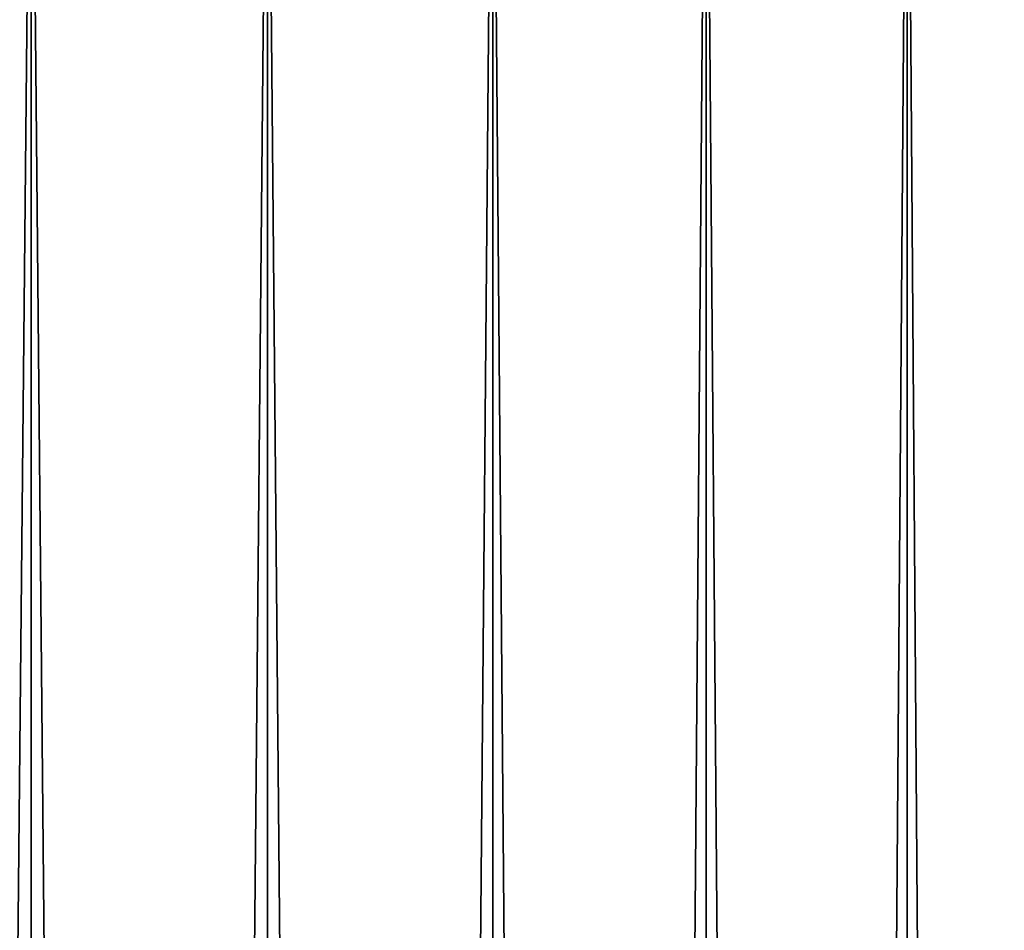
# Model space of a CAD drawing. Header units: millimetres. Extents: x -68 to 68, y 0 to 255.
# Tile 187 of 217: x 24 to 33, y 239 to 247. Entities that reach past the tile are written whole.
import ezdxf

# ---------------------------------------------------------------- set-up
doc = ezdxf.new("R2010")
doc.units = ezdxf.units.MM
doc.header["$LTSCALE"] = 41.718519
doc.layers.add('82', color=7, linetype='CONTINUOUS')
doc.layers.add('83', color=7, linetype='CONTINUOUS')

msp = doc.modelspace()

# ---------------------------------------------------------------- linework, layer by layer
at = {"layer": '82', "color": 7, "linetype": 'CONTINUOUS'}
for points in [[(21.9869, 251, -36.3707), (24.1428, 251, -34.9768), (21.9869, 27.5, -36.3707), (21.9869, 251, -36.3707)], [(21.9869, 27.5, -36.3707), (24.1428, 251, -34.9768), (24.1428, 27.5, -34.9768), (21.9869, 27.5, -36.3707)], [(24.1428, 251, -34.9768), (26.2106, 251, -33.4553), (24.1428, 27.5, -34.9768), (24.1428, 251, -34.9768)], [(24.1428, 27.5, -34.9768), (26.2106, 251, -33.4553), (26.2106, 27.5, -33.4553), (24.1428, 27.5, -34.9768)], [(26.2106, 251, -33.4553), (28.1827, 251, -31.8117), (26.2106, 27.5, -33.4553), (26.2106, 251, -33.4553)], [(26.2106, 27.5, -33.4553), (28.1827, 251, -31.8117), (28.1827, 27.5, -31.8117), (26.2106, 27.5, -33.4553)], [(28.1827, 251, -31.8117), (30.052, 251, -30.052), (28.1827, 27.5, -31.8117), (28.1827, 251, -31.8117)], [(28.1827, 27.5, -31.8117), (30.052, 251, -30.052), (30.052, 27.5, -30.052), (28.1827, 27.5, -31.8117)], [(30.052, 251, -30.052), (31.8117, 251, -28.1827), (30.052, 27.5, -30.052), (30.052, 251, -30.052)], [(30.052, 27.5, -30.052), (31.8117, 251, -28.1827), (31.8117, 27.5, -28.1827), (30.052, 27.5, -30.052)], [(31.8117, 251, -28.1827), (33.4553, 251, -26.2106), (31.8117, 27.5, -28.1827), (31.8117, 251, -28.1827)], [(31.8117, 27.5, -28.1827), (33.4553, 251, -26.2106), (33.4553, 27.5, -26.2106), (31.8117, 27.5, -28.1827)]]:
    msp.add_3dface(points, dxfattribs=at)
at = {"layer": '83', "color": 7, "linetype": 'CONTINUOUS'}
for points in [[(24.1428, 251, 34.9768), (21.9869, 251, 36.3707), (24.1428, 27.5, 34.9768), (24.1428, 251, 34.9768)], [(24.1428, 27.5, 34.9768), (21.9869, 251, 36.3707), (21.9869, 27.5, 36.3707), (24.1428, 27.5, 34.9768)], [(26.2106, 251, 33.4553), (24.1428, 251, 34.9768), (26.2106, 27.5, 33.4553), (26.2106, 251, 33.4553)], [(26.2106, 27.5, 33.4553), (24.1428, 251, 34.9768), (24.1428, 27.5, 34.9768), (26.2106, 27.5, 33.4553)], [(28.1827, 251, 31.8117), (26.2106, 251, 33.4553), (28.1827, 27.5, 31.8117), (28.1827, 251, 31.8117)], [(28.1827, 27.5, 31.8117), (26.2106, 251, 33.4553), (26.2106, 27.5, 33.4553), (28.1827, 27.5, 31.8117)], [(30.052, 251, 30.052), (28.1827, 251, 31.8117), (30.052, 27.5, 30.052), (30.052, 251, 30.052)], [(30.052, 27.5, 30.052), (28.1827, 251, 31.8117), (28.1827, 27.5, 31.8117), (30.052, 27.5, 30.052)], [(31.8117, 251, 28.1827), (30.052, 251, 30.052), (31.8117, 27.5, 28.1827), (31.8117, 251, 28.1827)], [(31.8117, 27.5, 28.1827), (30.052, 251, 30.052), (30.052, 27.5, 30.052), (31.8117, 27.5, 28.1827)], [(33.4553, 251, 26.2106), (31.8117, 251, 28.1827), (33.4553, 27.5, 26.2106), (33.4553, 251, 26.2106)], [(33.4553, 27.5, 26.2106), (31.8117, 251, 28.1827), (31.8117, 27.5, 28.1827), (33.4553, 27.5, 26.2106)]]:
    msp.add_3dface(points, dxfattribs=at)

doc.saveas('drawing.dxf')
